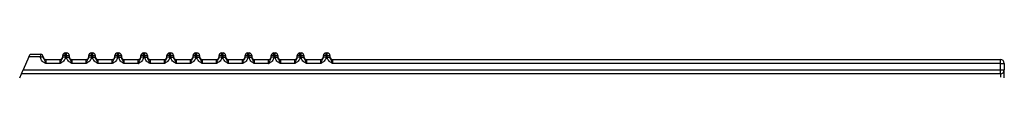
# Model space of a CAD drawing. Header units: millimetres. Extents: x 0 to 594, y 0 to 420.
# Tile 68 of 94: x 299.76 to 375.3, y 263.65 to 265.34. Entities that reach past the tile are written whole.
import ezdxf

# ---------------------------------------------------------------- set-up
doc = ezdxf.new("R2010")
doc.units = ezdxf.units.MM

msp = doc.modelspace()

# ---------------------------------------------------------------- linework, layer by layer
at = {"color": 7, "linetype": 'Continuous', "lineweight": 25}
for p, q in [((300.469, 265.038), (300.558, 265.238)), ((300.558, 265.238), (301.358, 265.238)), ((301.358, 265.238), (301.358, 265.038)), ((303.258, 265.138), (303.258, 265.338)), ((303.258, 265.338), (303.358, 265.338)), ((303.358, 265.138), (303.358, 265.338)), ((305.258, 265.138), (305.258, 265.338)), ((305.258, 265.338), (305.358, 265.338)), ((305.358, 265.138), (305.358, 265.338)), ((307.258, 265.138), (307.258, 265.338)), ((307.258, 265.338), (307.358, 265.338)), ((307.358, 265.138), (307.358, 265.338)), ((309.258, 265.138), (309.258, 265.338)), ((309.258, 265.338), (309.358, 265.338)), ((309.358, 265.138), (309.358, 265.338)), ((311.258, 265.138), (311.258, 265.338)), ((311.258, 265.338), (311.358, 265.338)), ((311.358, 265.138), (311.358, 265.338)), ((313.258, 265.138), (313.258, 265.338)), ((313.258, 265.338), (313.358, 265.338)), ((313.358, 265.138), (313.358, 265.338)), ((315.258, 265.138), (315.258, 265.338)), ((315.258, 265.338), (315.358, 265.338)), ((315.358, 265.138), (315.358, 265.338)), ((317.258, 265.138), (317.258, 265.338)), ((317.258, 265.338), (317.358, 265.338)), ((317.358, 265.138), (317.358, 265.338)), ((319.258, 265.138), (319.258, 265.338)), ((319.258, 265.338), (319.358, 265.338)), ((319.358, 265.138), (319.358, 265.338)), ((321.258, 265.138), (321.258, 265.338)), ((321.258, 265.338), (321.358, 265.338)), ((321.358, 265.138), (321.358, 265.338)), ((323.258, 265.138), (323.258, 265.338)), ((323.258, 265.338), (323.358, 265.338)), ((323.358, 265.138), (323.358, 265.338)), ((300.469, 265.038), (300.024, 264.038)), ((301.358, 265.038), (300.469, 265.038)), ((301.358, 265.028), (301.358, 265.038)), ((301.358, 265.038), (301.558, 265.038)), ((301.558, 265.028), (301.358, 265.028)), ((301.558, 265.038), (301.558, 265.028)), ((301.758, 264.838), (301.758, 264.538)), ((301.758, 264.838), (302.858, 264.838)), ((302.858, 264.538), (301.758, 264.538)), ((302.858, 264.538), (302.858, 264.838)), ((303.258, 265.138), (303.058, 265.138)), ((303.058, 265.028), (303.058, 265.138)), ((303.258, 265.028), (303.058, 265.028)), ((303.258, 265.138), (303.258, 265.028)), ((303.358, 265.138), (303.258, 265.138)), ((303.358, 265.028), (303.358, 265.138)), ((303.358, 265.138), (303.558, 265.138)), ((303.358, 265.028), (303.558, 265.028)), ((303.558, 265.138), (303.558, 265.028)), ((303.758, 264.838), (303.758, 264.538)), ((303.758, 264.838), (304.858, 264.838)), ((304.858, 264.538), (303.758, 264.538)), ((304.858, 264.538), (304.858, 264.838)), ((305.258, 265.138), (305.058, 265.138)), ((305.058, 265.028), (305.058, 265.138)), ((305.258, 265.028), (305.058, 265.028)), ((305.258, 265.138), (305.258, 265.028)), ((305.358, 265.138), (305.258, 265.138)), ((305.358, 265.028), (305.358, 265.138)), ((305.358, 265.138), (305.558, 265.138)), ((305.358, 265.028), (305.558, 265.028)), ((305.558, 265.138), (305.558, 265.028)), ((305.758, 264.838), (305.758, 264.538)), ((305.758, 264.838), (306.858, 264.838)), ((306.858, 264.538), (305.758, 264.538)), ((306.858, 264.538), (306.858, 264.838)), ((307.258, 265.138), (307.058, 265.138)), ((307.058, 265.028), (307.058, 265.138)), ((307.258, 265.028), (307.058, 265.028)), ((307.258, 265.138), (307.258, 265.028)), ((307.358, 265.138), (307.258, 265.138)), ((307.358, 265.028), (307.358, 265.138)), ((307.358, 265.138), (307.558, 265.138)), ((307.358, 265.028), (307.558, 265.028)), ((307.558, 265.138), (307.558, 265.028)), ((307.758, 264.838), (307.758, 264.538)), ((307.758, 264.838), (308.858, 264.838)), ((308.858, 264.538), (307.758, 264.538)), ((308.858, 264.538), (308.858, 264.838)), ((309.058, 265.028), (309.058, 265.138)), ((309.258, 265.138), (309.058, 265.138)), ((309.258, 265.028), (309.058, 265.028)), ((309.258, 265.138), (309.258, 265.028)), ((309.358, 265.138), (309.258, 265.138)), ((309.358, 265.028), (309.358, 265.138)), ((309.358, 265.138), (309.558, 265.138)), ((309.358, 265.028), (309.558, 265.028)), ((309.558, 265.138), (309.558, 265.028)), ((309.758, 264.838), (309.758, 264.538)), ((309.758, 264.838), (310.858, 264.838)), ((310.858, 264.538), (309.758, 264.538)), ((310.858, 264.538), (310.858, 264.838)), ((311.058, 265.028), (311.058, 265.138)), ((311.258, 265.138), (311.058, 265.138)), ((311.258, 265.028), (311.058, 265.028)), ((311.258, 265.138), (311.258, 265.028)), ((311.358, 265.138), (311.258, 265.138)), ((311.358, 265.028), (311.358, 265.138)), ((311.358, 265.138), (311.558, 265.138)), ((311.358, 265.028), (311.558, 265.028)), ((311.558, 265.138), (311.558, 265.028)), ((311.758, 264.838), (311.758, 264.538)), ((311.758, 264.838), (312.858, 264.838)), ((312.858, 264.538), (311.758, 264.538)), ((312.858, 264.538), (312.858, 264.838)), ((313.058, 265.028), (313.058, 265.138)), ((313.258, 265.138), (313.058, 265.138)), ((313.258, 265.028), (313.058, 265.028)), ((313.258, 265.138), (313.258, 265.028)), ((313.358, 265.138), (313.258, 265.138)), ((313.358, 265.028), (313.358, 265.138)), ((313.358, 265.138), (313.558, 265.138)), ((313.358, 265.028), (313.558, 265.028)), ((313.558, 265.138), (313.558, 265.028)), ((313.758, 264.838), (313.758, 264.538)), ((313.758, 264.838), (314.858, 264.838)), ((314.858, 264.538), (313.758, 264.538)), ((314.858, 264.538), (314.858, 264.838)), ((315.058, 265.028), (315.058, 265.138)), ((315.258, 265.138), (315.058, 265.138)), ((315.258, 265.028), (315.058, 265.028)), ((315.258, 265.138), (315.258, 265.028)), ((315.358, 265.138), (315.258, 265.138)), ((315.358, 265.028), (315.358, 265.138)), ((315.358, 265.138), (315.558, 265.138)), ((315.358, 265.028), (315.558, 265.028)), ((315.558, 265.138), (315.558, 265.028)), ((315.758, 264.838), (315.758, 264.538)), ((315.758, 264.838), (316.858, 264.838)), ((316.858, 264.538), (315.758, 264.538)), ((316.858, 264.538), (316.858, 264.838)), ((317.258, 265.138), (317.058, 265.138)), ((317.058, 265.028), (317.058, 265.138)), ((317.258, 265.028), (317.058, 265.028)), ((317.258, 265.138), (317.258, 265.028)), ((317.358, 265.138), (317.258, 265.138)), ((317.358, 265.028), (317.358, 265.138)), ((317.358, 265.138), (317.558, 265.138)), ((317.358, 265.028), (317.558, 265.028)), ((317.558, 265.138), (317.558, 265.028)), ((317.758, 264.838), (317.758, 264.538)), ((317.758, 264.838), (318.858, 264.838)), ((318.858, 264.538), (317.758, 264.538)), ((318.858, 264.538), (318.858, 264.838)), ((319.258, 265.138), (319.058, 265.138)), ((319.058, 265.028), (319.058, 265.138)), ((319.258, 265.028), (319.058, 265.028)), ((319.258, 265.138), (319.258, 265.028)), ((319.358, 265.138), (319.258, 265.138)), ((319.358, 265.028), (319.358, 265.138)), ((319.358, 265.138), (319.558, 265.138)), ((319.358, 265.028), (319.558, 265.028)), ((319.558, 265.138), (319.558, 265.028)), ((319.758, 264.838), (319.758, 264.538)), ((319.758, 264.838), (320.858, 264.838)), ((320.858, 264.538), (319.758, 264.538)), ((320.858, 264.538), (320.858, 264.838)), ((321.058, 265.028), (321.058, 265.138)), ((321.258, 265.138), (321.058, 265.138)), ((321.258, 265.028), (321.058, 265.028)), ((321.258, 265.138), (321.258, 265.028)), ((321.358, 265.138), (321.258, 265.138)), ((321.358, 265.028), (321.358, 265.138)), ((321.358, 265.138), (321.558, 265.138)), ((321.358, 265.028), (321.558, 265.028)), ((321.558, 265.138), (321.558, 265.028)), ((321.758, 264.838), (321.758, 264.538)), ((321.758, 264.838), (322.858, 264.838)), ((322.858, 264.538), (321.758, 264.538)), ((322.858, 264.538), (322.858, 264.838)), ((323.058, 265.028), (323.058, 265.138)), ((323.258, 265.138), (323.058, 265.138)), ((323.258, 265.028), (323.058, 265.028)), ((323.258, 265.138), (323.258, 265.028)), ((323.358, 265.138), (323.258, 265.138)), ((323.358, 265.028), (323.358, 265.138)), ((323.358, 265.138), (323.558, 265.138)), ((323.358, 265.028), (323.558, 265.028)), ((323.558, 265.138), (323.558, 265.028)), ((323.758, 264.838), (323.758, 264.538)), ((323.758, 264.838), (374.998, 264.838)), ((374.998, 264.538), (323.758, 264.538)), ((374.998, 264.538), (374.998, 264.838)), ((374.998, 264.538), (375.298, 264.538)), ((374.998, 264.038), (374.998, 264.538)), ((375.298, 264.538), (375.298, 264.038)), ((299.757, 263.438), (299.891, 263.738)), ((299.891, 263.738), (300.024, 264.038)), ((374.998, 263.738), (299.891, 263.738)), ((300.024, 264.038), (374.998, 264.038)), ((374.998, 264.038), (375.298, 264.038)), ((374.998, 263.738), (374.998, 264.038)), ((374.998, 263.738), (374.998, 263.488)), ((375.298, 263.438), (375.298, 264.038))]:
    msp.add_line(p, q, dxfattribs=at)
for centre, radius, start, end in [((301.358, 265.038), 0.2, 0, 90), ((303.258, 265.138), 0.2, 90, 180), ((303.358, 265.138), 0.2, 0, 90), ((305.258, 265.138), 0.2, 90, 180), ((305.358, 265.138), 0.2, 0, 90), ((307.258, 265.138), 0.2, 90, 180), ((307.358, 265.138), 0.2, 0, 90), ((309.258, 265.138), 0.2, 90, 180), ((309.358, 265.138), 0.2, 0, 90), ((311.258, 265.138), 0.2, 90, 180), ((311.358, 265.138), 0.2, 0, 90), ((313.258, 265.138), 0.2, 90, 180), ((313.358, 265.138), 0.2, 0, 90), ((315.258, 265.138), 0.2, 90, 180), ((315.358, 265.138), 0.2, 0, 90), ((317.258, 265.138), 0.2, 90, 180), ((317.358, 265.138), 0.2, 0, 90), ((319.258, 265.138), 0.2, 90, 180), ((319.358, 265.138), 0.2, 0, 90), ((321.258, 265.138), 0.2, 90, 180), ((321.358, 265.138), 0.2, 0, 90), ((323.258, 265.138), 0.2, 90, 180), ((323.358, 265.138), 0.2, 0, 90), ((301.758, 265.038), 0.2, 180, 270), ((302.858, 265.038), 0.2, 270, 0), ((303.758, 265.038), 0.2, 180, 270), ((304.858, 265.038), 0.2, 270, 0), ((305.758, 265.038), 0.2, 180, 270), ((306.858, 265.038), 0.2, 270, 0), ((307.758, 265.038), 0.2, 180, 270), ((308.858, 265.038), 0.2, 270, 0), ((309.758, 265.038), 0.2, 180, 270), ((310.858, 265.038), 0.2, 270, 0), ((311.758, 265.038), 0.2, 180, 270), ((312.858, 265.038), 0.2, 270, 0), ((313.758, 265.038), 0.2, 180, 270), ((314.858, 265.038), 0.2, 270, 0), ((315.758, 265.038), 0.2, 180, 270), ((316.858, 265.038), 0.2, 270, 0), ((317.758, 265.038), 0.2, 180, 270), ((318.858, 265.038), 0.2, 270, 0), ((319.758, 265.038), 0.2, 180, 270), ((320.858, 265.038), 0.2, 270, 0), ((321.758, 265.038), 0.2, 180, 270), ((322.858, 265.038), 0.2, 270, 0), ((323.758, 265.038), 0.2, 180, 270), ((374.998, 264.538), 0.3, 0, 90), ((374.998, 264.038), 0.3, 270, 0)]:
    msp.add_arc(centre, radius, start, end, dxfattribs=at)
for points, knots in [([(301.758, 264.538), (301.757, 264.539), (301.738, 264.549), (301.7, 264.568), (301.628, 264.606), (301.534, 264.668), (301.437, 264.768), (301.37, 264.896), (301.362, 264.986), (301.358, 265.028)], [0, 0, 0, 0, 0.005975, 0.097941, 0.189803, 0.370877, 0.598429, 0.811161, 1, 1, 1, 1]), ([(301.558, 265.028), (301.561, 265.006), (301.565, 264.955), (301.603, 264.877), (301.655, 264.797), (301.697, 264.711), (301.73, 264.623), (301.748, 264.568), (301.758, 264.54), (301.758, 264.538)], [0, 0, 0, 0, 0.119909, 0.270833, 0.477126, 0.702544, 0.841121, 0.993552, 1, 1, 1, 1]), ([(302.858, 264.538), (302.859, 264.54), (302.869, 264.568), (302.887, 264.623), (302.92, 264.711), (302.962, 264.797), (303.014, 264.877), (303.052, 264.955), (303.056, 265.006), (303.058, 265.028)], [0, 0, 0, 0, 0.006448, 0.158879, 0.297456, 0.522874, 0.729167, 0.880091, 1, 1, 1, 1]), ([(303.258, 265.028), (303.255, 264.986), (303.247, 264.896), (303.18, 264.768), (303.083, 264.668), (302.989, 264.606), (302.917, 264.568), (302.879, 264.549), (302.86, 264.539), (302.858, 264.538)], [0, 0, 0, 0, 0.188839, 0.401571, 0.629123, 0.810197, 0.902059, 0.994025, 1, 1, 1, 1]), ([(303.758, 264.538), (303.757, 264.539), (303.738, 264.549), (303.7, 264.568), (303.628, 264.606), (303.534, 264.668), (303.437, 264.768), (303.37, 264.896), (303.362, 264.986), (303.358, 265.028)], [0, 0, 0, 0, 0.005975, 0.097941, 0.189803, 0.370877, 0.598429, 0.811161, 1, 1, 1, 1]), ([(303.758, 264.538), (303.758, 264.54), (303.748, 264.568), (303.73, 264.623), (303.697, 264.711), (303.655, 264.797), (303.603, 264.877), (303.565, 264.955), (303.561, 265.006), (303.558, 265.028)], [0, 0, 0, 0, 0.006448, 0.158879, 0.297456, 0.522874, 0.729167, 0.880091, 1, 1, 1, 1]), ([(304.858, 264.538), (304.859, 264.54), (304.869, 264.568), (304.887, 264.623), (304.92, 264.711), (304.962, 264.797), (305.014, 264.877), (305.052, 264.955), (305.056, 265.006), (305.058, 265.028)], [0, 0, 0, 0, 0.006448, 0.158879, 0.297456, 0.522874, 0.729167, 0.880091, 1, 1, 1, 1]), ([(305.258, 265.028), (305.255, 264.986), (305.247, 264.896), (305.18, 264.768), (305.083, 264.668), (304.989, 264.606), (304.917, 264.568), (304.879, 264.549), (304.86, 264.539), (304.858, 264.538)], [0, 0, 0, 0, 0.188839, 0.401571, 0.629123, 0.810197, 0.902059, 0.994025, 1, 1, 1, 1]), ([(305.758, 264.538), (305.757, 264.539), (305.738, 264.549), (305.7, 264.568), (305.628, 264.606), (305.534, 264.668), (305.437, 264.768), (305.37, 264.896), (305.362, 264.986), (305.358, 265.028)], [0, 0, 0, 0, 0.005975, 0.097941, 0.189803, 0.370877, 0.598429, 0.811161, 1, 1, 1, 1]), ([(305.758, 264.538), (305.758, 264.54), (305.748, 264.568), (305.73, 264.623), (305.697, 264.711), (305.655, 264.797), (305.603, 264.877), (305.565, 264.955), (305.561, 265.006), (305.558, 265.028)], [0, 0, 0, 0, 0.006448, 0.158879, 0.297456, 0.522874, 0.729167, 0.880091, 1, 1, 1, 1]), ([(306.858, 264.538), (306.859, 264.54), (306.869, 264.568), (306.887, 264.623), (306.92, 264.711), (306.962, 264.797), (307.014, 264.877), (307.052, 264.955), (307.056, 265.006), (307.058, 265.028)], [0, 0, 0, 0, 0.006448, 0.158879, 0.297456, 0.522874, 0.729167, 0.880091, 1, 1, 1, 1]), ([(307.258, 265.028), (307.255, 264.986), (307.247, 264.896), (307.18, 264.768), (307.083, 264.668), (306.989, 264.606), (306.917, 264.568), (306.879, 264.549), (306.86, 264.539), (306.858, 264.538)], [0, 0, 0, 0, 0.188839, 0.401571, 0.629123, 0.810197, 0.902059, 0.994025, 1, 1, 1, 1]), ([(307.758, 264.538), (307.757, 264.539), (307.738, 264.549), (307.7, 264.568), (307.628, 264.606), (307.534, 264.668), (307.437, 264.768), (307.37, 264.896), (307.362, 264.986), (307.358, 265.028)], [0, 0, 0, 0, 0.005975, 0.097941, 0.189803, 0.370877, 0.598429, 0.811161, 1, 1, 1, 1]), ([(307.758, 264.538), (307.758, 264.54), (307.748, 264.568), (307.73, 264.623), (307.697, 264.711), (307.655, 264.797), (307.603, 264.877), (307.565, 264.955), (307.561, 265.006), (307.558, 265.028)], [0, 0, 0, 0, 0.006448, 0.158879, 0.297456, 0.522874, 0.729167, 0.880091, 1, 1, 1, 1]), ([(308.858, 264.538), (308.859, 264.54), (308.869, 264.568), (308.887, 264.623), (308.92, 264.711), (308.962, 264.797), (309.014, 264.877), (309.052, 264.955), (309.056, 265.006), (309.058, 265.028)], [0, 0, 0, 0, 0.006448, 0.158879, 0.297456, 0.522874, 0.729167, 0.880091, 1, 1, 1, 1]), ([(309.258, 265.028), (309.255, 264.986), (309.247, 264.896), (309.18, 264.768), (309.083, 264.668), (308.989, 264.606), (308.917, 264.568), (308.879, 264.549), (308.86, 264.539), (308.858, 264.538)], [0, 0, 0, 0, 0.188839, 0.401571, 0.629123, 0.810197, 0.902059, 0.994025, 1, 1, 1, 1]), ([(309.758, 264.538), (309.757, 264.539), (309.738, 264.549), (309.7, 264.568), (309.628, 264.606), (309.534, 264.668), (309.437, 264.768), (309.37, 264.896), (309.362, 264.986), (309.358, 265.028)], [0, 0, 0, 0, 0.005975, 0.097941, 0.189803, 0.370877, 0.598429, 0.811161, 1, 1, 1, 1]), ([(309.758, 264.538), (309.758, 264.54), (309.748, 264.568), (309.73, 264.623), (309.697, 264.711), (309.655, 264.797), (309.603, 264.877), (309.565, 264.955), (309.561, 265.006), (309.558, 265.028)], [0, 0, 0, 0, 0.006448, 0.158879, 0.297456, 0.522874, 0.729167, 0.880091, 1, 1, 1, 1]), ([(310.858, 264.538), (310.859, 264.54), (310.869, 264.568), (310.887, 264.623), (310.92, 264.711), (310.962, 264.797), (311.014, 264.877), (311.052, 264.955), (311.056, 265.006), (311.058, 265.028)], [0, 0, 0, 0, 0.006448, 0.158879, 0.297456, 0.522874, 0.729167, 0.880091, 1, 1, 1, 1]), ([(311.258, 265.028), (311.255, 264.986), (311.247, 264.896), (311.18, 264.768), (311.083, 264.668), (310.989, 264.606), (310.917, 264.568), (310.879, 264.549), (310.86, 264.539), (310.858, 264.538)], [0, 0, 0, 0, 0.188839, 0.401571, 0.629123, 0.810197, 0.902059, 0.994025, 1, 1, 1, 1]), ([(311.758, 264.538), (311.757, 264.539), (311.738, 264.549), (311.7, 264.568), (311.628, 264.606), (311.534, 264.668), (311.437, 264.768), (311.37, 264.896), (311.362, 264.986), (311.358, 265.028)], [0, 0, 0, 0, 0.005975, 0.097941, 0.189803, 0.370877, 0.598429, 0.811161, 1, 1, 1, 1]), ([(311.758, 264.538), (311.758, 264.54), (311.748, 264.568), (311.73, 264.623), (311.697, 264.711), (311.655, 264.797), (311.603, 264.877), (311.565, 264.955), (311.561, 265.006), (311.558, 265.028)], [0, 0, 0, 0, 0.006448, 0.158879, 0.297456, 0.522874, 0.729167, 0.880091, 1, 1, 1, 1]), ([(312.858, 264.538), (312.859, 264.54), (312.869, 264.568), (312.887, 264.623), (312.92, 264.711), (312.962, 264.797), (313.014, 264.877), (313.052, 264.955), (313.056, 265.006), (313.058, 265.028)], [0, 0, 0, 0, 0.006448, 0.158879, 0.297456, 0.522874, 0.729167, 0.880091, 1, 1, 1, 1]), ([(313.258, 265.028), (313.255, 264.986), (313.247, 264.896), (313.18, 264.768), (313.083, 264.668), (312.989, 264.606), (312.917, 264.568), (312.879, 264.549), (312.86, 264.539), (312.858, 264.538)], [0, 0, 0, 0, 0.188839, 0.401571, 0.629123, 0.810197, 0.902059, 0.994025, 1, 1, 1, 1]), ([(313.758, 264.538), (313.757, 264.539), (313.738, 264.549), (313.7, 264.568), (313.628, 264.606), (313.534, 264.668), (313.437, 264.768), (313.37, 264.896), (313.362, 264.986), (313.358, 265.028)], [0, 0, 0, 0, 0.005975, 0.097941, 0.189803, 0.370877, 0.598429, 0.811161, 1, 1, 1, 1]), ([(313.758, 264.538), (313.758, 264.54), (313.748, 264.568), (313.73, 264.623), (313.697, 264.711), (313.655, 264.797), (313.603, 264.877), (313.565, 264.955), (313.561, 265.006), (313.558, 265.028)], [0, 0, 0, 0, 0.006448, 0.158879, 0.297456, 0.522874, 0.729167, 0.880091, 1, 1, 1, 1]), ([(314.858, 264.538), (314.859, 264.54), (314.869, 264.568), (314.887, 264.623), (314.92, 264.711), (314.962, 264.797), (315.014, 264.877), (315.052, 264.955), (315.056, 265.006), (315.058, 265.028)], [0, 0, 0, 0, 0.006448, 0.158879, 0.297456, 0.522874, 0.729167, 0.880091, 1, 1, 1, 1]), ([(315.258, 265.028), (315.255, 264.986), (315.247, 264.896), (315.18, 264.768), (315.083, 264.668), (314.989, 264.606), (314.917, 264.568), (314.879, 264.549), (314.86, 264.539), (314.858, 264.538)], [0, 0, 0, 0, 0.188839, 0.401571, 0.629123, 0.810197, 0.902059, 0.994025, 1, 1, 1, 1]), ([(315.758, 264.538), (315.757, 264.539), (315.738, 264.549), (315.7, 264.568), (315.628, 264.606), (315.534, 264.668), (315.437, 264.768), (315.37, 264.896), (315.362, 264.986), (315.358, 265.028)], [0, 0, 0, 0, 0.005975, 0.097941, 0.189803, 0.370877, 0.598429, 0.811161, 1, 1, 1, 1]), ([(315.758, 264.538), (315.758, 264.54), (315.748, 264.568), (315.73, 264.623), (315.697, 264.711), (315.655, 264.797), (315.603, 264.877), (315.565, 264.955), (315.561, 265.006), (315.558, 265.028)], [0, 0, 0, 0, 0.006448, 0.158879, 0.297456, 0.522874, 0.729167, 0.880091, 1, 1, 1, 1]), ([(316.858, 264.538), (316.859, 264.54), (316.869, 264.568), (316.887, 264.623), (316.92, 264.711), (316.962, 264.797), (317.014, 264.877), (317.052, 264.955), (317.056, 265.006), (317.058, 265.028)], [0, 0, 0, 0, 0.006448, 0.158879, 0.297456, 0.522874, 0.729167, 0.880091, 1, 1, 1, 1]), ([(317.258, 265.028), (317.255, 264.986), (317.247, 264.896), (317.18, 264.768), (317.083, 264.668), (316.989, 264.606), (316.917, 264.568), (316.879, 264.549), (316.86, 264.539), (316.858, 264.538)], [0, 0, 0, 0, 0.188839, 0.401571, 0.629123, 0.810197, 0.902059, 0.994025, 1, 1, 1, 1]), ([(317.758, 264.538), (317.757, 264.539), (317.738, 264.549), (317.7, 264.568), (317.628, 264.606), (317.534, 264.668), (317.437, 264.768), (317.37, 264.896), (317.362, 264.986), (317.358, 265.028)], [0, 0, 0, 0, 0.005975, 0.097941, 0.189803, 0.370877, 0.598429, 0.811161, 1, 1, 1, 1]), ([(317.758, 264.538), (317.758, 264.54), (317.748, 264.568), (317.73, 264.623), (317.697, 264.711), (317.655, 264.797), (317.603, 264.877), (317.565, 264.955), (317.561, 265.006), (317.558, 265.028)], [0, 0, 0, 0, 0.006448, 0.158879, 0.297456, 0.522874, 0.729167, 0.880091, 1, 1, 1, 1]), ([(318.858, 264.538), (318.859, 264.54), (318.869, 264.568), (318.887, 264.623), (318.92, 264.711), (318.962, 264.797), (319.014, 264.877), (319.052, 264.955), (319.056, 265.006), (319.058, 265.028)], [0, 0, 0, 0, 0.006448, 0.158879, 0.297456, 0.522874, 0.729167, 0.880091, 1, 1, 1, 1]), ([(319.258, 265.028), (319.255, 264.986), (319.247, 264.896), (319.18, 264.768), (319.083, 264.668), (318.989, 264.606), (318.917, 264.568), (318.879, 264.549), (318.86, 264.539), (318.858, 264.538)], [0, 0, 0, 0, 0.188839, 0.401571, 0.629123, 0.810197, 0.902059, 0.994025, 1, 1, 1, 1]), ([(319.758, 264.538), (319.757, 264.539), (319.738, 264.549), (319.7, 264.568), (319.628, 264.606), (319.534, 264.668), (319.437, 264.768), (319.37, 264.896), (319.362, 264.986), (319.358, 265.028)], [0, 0, 0, 0, 0.005975, 0.097941, 0.189803, 0.370877, 0.598429, 0.811161, 1, 1, 1, 1]), ([(319.758, 264.538), (319.758, 264.54), (319.748, 264.568), (319.73, 264.623), (319.697, 264.711), (319.655, 264.797), (319.603, 264.877), (319.565, 264.955), (319.561, 265.006), (319.558, 265.028)], [0, 0, 0, 0, 0.006448, 0.158879, 0.297456, 0.522874, 0.729167, 0.880091, 1, 1, 1, 1]), ([(320.858, 264.538), (320.859, 264.54), (320.869, 264.568), (320.887, 264.623), (320.92, 264.711), (320.962, 264.797), (321.014, 264.877), (321.052, 264.955), (321.056, 265.006), (321.058, 265.028)], [0, 0, 0, 0, 0.006448, 0.158879, 0.297456, 0.522874, 0.729167, 0.880091, 1, 1, 1, 1]), ([(321.258, 265.028), (321.255, 264.986), (321.247, 264.896), (321.18, 264.768), (321.083, 264.668), (320.989, 264.606), (320.917, 264.568), (320.879, 264.549), (320.86, 264.539), (320.858, 264.538)], [0, 0, 0, 0, 0.188839, 0.401571, 0.629123, 0.810197, 0.902059, 0.994025, 1, 1, 1, 1]), ([(321.758, 264.538), (321.757, 264.539), (321.738, 264.549), (321.7, 264.568), (321.628, 264.606), (321.534, 264.668), (321.437, 264.768), (321.37, 264.896), (321.362, 264.986), (321.358, 265.028)], [0, 0, 0, 0, 0.005975, 0.097941, 0.189803, 0.370877, 0.598429, 0.811161, 1, 1, 1, 1]), ([(321.758, 264.538), (321.758, 264.54), (321.748, 264.568), (321.73, 264.623), (321.697, 264.711), (321.655, 264.797), (321.603, 264.877), (321.565, 264.955), (321.561, 265.006), (321.558, 265.028)], [0, 0, 0, 0, 0.006448, 0.158879, 0.297456, 0.522874, 0.729167, 0.880091, 1, 1, 1, 1]), ([(322.858, 264.538), (322.859, 264.54), (322.869, 264.568), (322.887, 264.623), (322.92, 264.711), (322.962, 264.797), (323.014, 264.877), (323.052, 264.955), (323.056, 265.006), (323.058, 265.028)], [0, 0, 0, 0, 0.006448, 0.158879, 0.297456, 0.522874, 0.729167, 0.880091, 1, 1, 1, 1]), ([(323.258, 265.028), (323.255, 264.986), (323.247, 264.896), (323.18, 264.768), (323.083, 264.668), (322.989, 264.606), (322.917, 264.568), (322.879, 264.549), (322.86, 264.539), (322.858, 264.538)], [0, 0, 0, 0, 0.188839, 0.401571, 0.629123, 0.810197, 0.902059, 0.994025, 1, 1, 1, 1]), ([(323.758, 264.538), (323.757, 264.539), (323.738, 264.549), (323.7, 264.568), (323.628, 264.606), (323.534, 264.668), (323.437, 264.768), (323.37, 264.896), (323.362, 264.986), (323.358, 265.028)], [0, 0, 0, 0, 0.005975, 0.097941, 0.189803, 0.370877, 0.598429, 0.811161, 1, 1, 1, 1]), ([(323.758, 264.538), (323.758, 264.54), (323.748, 264.568), (323.73, 264.623), (323.697, 264.711), (323.655, 264.797), (323.603, 264.877), (323.565, 264.955), (323.561, 265.006), (323.558, 265.028)], [0, 0, 0, 0, 0.006448, 0.158879, 0.297456, 0.522874, 0.729167, 0.880091, 1, 1, 1, 1])]:
    msp.add_open_spline(points, degree=3, knots=knots, dxfattribs=at)

doc.saveas('drawing.dxf')
